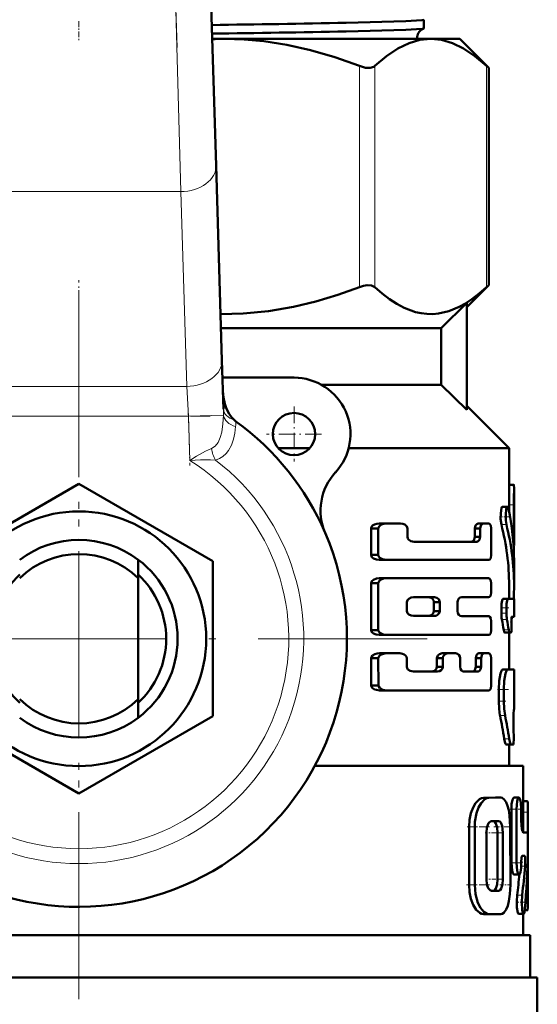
# Model space of a CAD drawing. Extents: x -1438 to 1837, y -1673 to 612.
# Tile 33 of 95: x 293 to 329, y -893 to -823. Entities that reach past the tile are written whole.
import ezdxf

# ---------------------------------------------------------------- set-up
doc = ezdxf.new("R2010")
doc.units = 0
doc.linetypes.add('DASHDOT', pattern=[18.5, 12, -3, 0.5, -3])

msp = doc.modelspace()

# ---------------------------------------------------------------- linework, layer by layer
at = {"color": 7, "linetype": 'DASHDOT', "lineweight": 18}
for p, q in [((303.754, -825.042), (301.049, -736.495)), ((296.791, -842.243), (296.791, -891.643)), ((296.791, -843.493), (296.791, -908.893)), ((321.491, -866.943), (272.091, -866.943))]:
    msp.add_line(p, q, dxfattribs=at)
at = {"color": 7, "lineweight": 18}
for p, q in [((304.012, -835.265), (303.526, -817.587)), ((316.69, -842.025), (316.69, -826.36)), ((317.773, -842.025), (317.773, -826.36)), ((325.698, -842.025), (325.698, -826.36)), ((304.012, -835.265), (289.57, -835.265)), ((304.434, -849.064), (304.012, -835.265)), ((289.148, -849.064), (304.434, -849.064)), ((304.553, -851.185), (304.434, -849.064)), ((304.553, -851.185), (289.029, -851.185)), ((304.553, -851.185), (307.041, -851.109)), ((304.648, -854.308), (304.553, -851.185)), ((327.284, -857.467), (327.634, -857.467)), ((326.744, -858.858), (327.1, -858.858)), ((327.562, -859.763), (327.634, -859.763)), ((326.744, -864.757), (327.1, -864.757)), ((326.744, -865.131), (327.1, -865.131)), ((326.779, -865.582), (327.135, -865.582)), ((326.907, -866.324), (327.262, -866.324)), ((327.291, -866.575), (327.305, -866.575)), ((326.837, -869.13), (327.192, -869.13)), ((326.555, -870.549), (326.914, -870.549)), ((326.555, -871.379), (326.914, -871.379)), ((326.645, -872.381), (327.003, -872.381)), ((326.943, -874.03), (327.297, -874.03)), ((325.48, -878.22), (325.864, -878.22)), ((326.326, -878.206), (326.698, -878.206)), ((327.453, -879.028), (327.812, -879.028)), ((328.291, -878.458), (328.595, -878.458)), ((328.291, -879.232), (328.627, -879.232)), ((324.453, -880.284), (324.851, -880.284)), ((326.478, -880.693), (326.849, -880.693)), ((327.452, -882.826), (327.812, -882.826)), ((328.144, -883.055), (328.431, -883.055)), ((326.479, -883.977), (326.85, -883.977)), ((324.454, -884.393), (324.852, -884.393)), ((326.174, -884.803), (326.549, -884.803)), ((327.859, -885.123), (328.214, -885.123)), ((328.463, -885.416), (328.627, -885.416))]:
    msp.add_line(p, q, dxfattribs=at)
at = {"color": 7, "lineweight": 50}
for p, q in [((306.025, -817.511), (306.511, -833.421)), ((321.25, -823.079), (321.25, -823.696)), ((306.237, -824.443), (307.123, -824.443)), ((307.123, -824.443), (321.736, -824.443)), ((321.736, -824.443), (323.791, -824.443)), ((323.791, -824.443), (325.851, -826.502)), ((325.698, -826.36), (325.851, -826.502)), ((325.851, -841.883), (325.851, -826.502)), ((306.511, -833.421), (306.933, -847.22)), ((325.851, -841.883), (324.291, -843.443)), ((325.851, -841.883), (325.698, -842.025)), ((322.481, -844.943), (324.291, -843.153)), ((324.291, -850.732), (324.291, -843.153)), ((306.863, -844.943), (322.481, -844.943)), ((322.481, -844.943), (322.481, -848.943)), ((306.933, -847.22), (307.038, -850.673)), ((312.041, -848.443), (306.97, -848.443)), ((313.977, -848.943), (322.481, -848.943)), ((322.481, -848.943), (324.291, -850.732)), ((324.291, -850.443), (327.291, -853.443)), ((310.923, -853.443), (313.159, -853.443)), ((315.914, -853.443), (327.291, -853.443)), ((327.291, -853.443), (327.291, -856.268)), ((287.291, -861.458), (296.791, -855.973)), ((296.791, -855.973), (306.291, -861.458)), ((327.291, -856.032), (327.631, -856.032)), ((327.291, -856.032), (327.308, -856.032)), ((327.641, -856.268), (327.641, -860.333)), ((327.284, -857.467), (327.284, -857.909)), ((327.634, -859.763), (327.634, -857.467)), ((326.821, -857.595), (327.177, -857.595)), ((318.587, -858.786), (318.089, -858.786)), ((318.587, -858.786), (319.589, -858.786)), ((325.463, -858.786), (325.086, -858.786)), ((325.463, -858.786), (325.835, -858.786)), ((318.016, -859.132), (317.504, -859.132)), ((317.504, -859.132), (317.504, -861.011)), ((318.016, -861.011), (318.016, -859.132)), ((320.084, -859.73), (320.084, -859.132)), ((325.236, -859.132), (324.856, -859.132)), ((324.856, -859.132), (324.856, -859.73)), ((325.236, -859.73), (325.236, -859.132)), ((326.028, -861.011), (326.028, -859.132)), ((320.555, -860.078), (324.996, -860.078)), ((325.236, -859.73), (324.856, -859.73)), ((327.607, -860.337), (327.641, -860.337)), ((327.641, -860.337), (327.641, -860.333)), ((300.991, -862.658), (300.991, -861.343)), ((306.291, -861.458), (306.291, -872.427)), ((318.016, -861.011), (317.504, -861.011)), ((318.587, -861.361), (318.089, -861.361)), ((318.587, -861.361), (325.835, -861.361)), ((327.641, -861.418), (327.641, -863.172)), ((300.991, -862.658), (300.991, -871.227)), ((318.016, -863.014), (317.504, -863.014)), ((317.504, -863.014), (317.504, -866.326)), ((318.016, -866.326), (318.016, -863.014)), ((318.587, -862.662), (318.089, -862.662)), ((318.587, -862.662), (325.835, -862.662)), ((326.028, -863.649), (326.028, -863.014)), ((327.291, -863.172), (327.291, -864.119)), ((320.036, -864.985), (320.036, -864.354)), ((320.51, -864.01), (321.99, -864.01)), ((322.374, -864.354), (321.951, -864.354)), ((321.951, -864.354), (321.951, -864.985)), ((322.374, -864.985), (322.374, -864.354)), ((323.627, -864.987), (323.627, -864.352)), ((323.935, -864), (325.835, -864)), ((326.859, -864.119), (327.214, -864.119)), ((327.214, -864.119), (327.641, -864.119)), ((327.641, -864.119), (327.641, -865.395)), ((322.374, -864.985), (321.951, -864.985)), ((326.744, -864.757), (326.744, -865.131)), ((327.1, -865.131), (327.1, -864.757)), ((320.51, -865.329), (321.99, -865.329)), ((323.935, -865.339), (325.835, -865.339)), ((326.028, -866.326), (326.028, -865.691)), ((327.477, -865.395), (327.641, -865.395)), ((318.016, -866.326), (317.504, -866.326)), ((326.976, -866.511), (327.33, -866.511)), ((327.291, -866.511), (327.291, -869.126)), ((327.305, -866.575), (327.318, -866.511)), ((327.33, -866.511), (327.43, -866.511)), ((327.456, -865.966), (327.453, -865.939)), ((318.587, -866.677), (318.089, -866.677)), ((318.587, -866.677), (325.835, -866.677)), ((327.305, -866.575), (327.291, -866.636)), ((318.019, -868.33), (317.507, -868.33)), ((317.518, -870.257), (317.507, -868.33)), ((318.029, -870.257), (318.019, -868.33)), ((318.59, -867.978), (318.092, -867.978)), ((318.59, -867.978), (319.539, -867.978)), ((320.036, -868.927), (320.036, -868.328)), ((322.594, -868.328), (322.174, -868.328)), ((322.174, -868.328), (322.174, -868.927)), ((322.95, -867.978), (322.536, -867.978)), ((322.594, -868.927), (322.594, -868.328)), ((322.95, -867.978), (323.498, -867.978)), ((323.812, -868.927), (323.812, -868.328)), ((325.305, -868.328), (324.926, -868.328)), ((324.926, -868.328), (324.926, -868.927)), ((325.528, -867.978), (325.152, -867.978)), ((325.305, -868.927), (325.305, -868.328)), ((325.528, -867.978), (325.835, -867.978)), ((326.028, -870.256), (326.028, -868.328)), ((320.51, -869.276), (322.221, -869.276)), ((322.594, -868.927), (322.174, -868.927)), ((324.111, -869.276), (325.069, -869.276)), ((325.305, -868.927), (324.926, -868.927)), ((327.291, -869.122), (327.641, -869.126)), ((327.641, -869.126), (327.641, -871.961)), ((318.029, -870.257), (317.518, -870.257)), ((318.6, -870.602), (318.102, -870.602)), ((318.6, -870.602), (325.835, -870.602)), ((326.555, -871.379), (326.555, -870.549)), ((326.914, -871.379), (326.914, -870.549)), ((300.991, -871.227), (300.991, -872.543)), ((327.641, -871.961), (327.627, -871.961)), ((296.791, -877.912), (287.291, -872.427)), ((306.291, -872.427), (296.791, -877.912)), ((327.61, -873.232), (327.607, -873.172)), ((327.079, -874.444), (327.431, -874.444)), ((327.291, -874.444), (327.291, -875.943)), ((327.584, -874.442), (327.431, -874.444)), ((313.524, -875.943), (328.291, -875.943)), ((328.291, -875.943), (328.291, -880.674)), ((326.326, -878.206), (325.48, -878.22)), ((326.698, -878.206), (325.864, -878.22)), ((326.328, -878.206), (326.701, -878.206)), ((327.635, -878.205), (327.993, -878.205)), ((327.453, -879.028), (327.453, -882.826)), ((327.812, -879.028), (327.812, -882.826)), ((328.15, -879.76), (328.15, -879.028)), ((328.291, -878.458), (328.576, -878.458)), ((328.576, -878.458), (328.595, -878.458)), ((328.627, -881.001), (328.627, -879.232)), ((324.454, -884.393), (324.453, -880.284)), ((324.852, -884.393), (324.851, -880.284)), ((326.547, -879.869), (326.045, -879.87)), ((327.378, -884.388), (327.377, -880.267)), ((325.677, -883.979), (325.677, -880.695)), ((326.479, -883.977), (326.479, -880.693)), ((326.85, -883.977), (326.85, -880.693)), ((328.299, -880.676), (328.599, -880.676)), ((328.228, -882.323), (328.387, -882.323)), ((328.627, -885.416), (328.627, -882.184)), ((328.15, -882.778), (328.15, -882.826)), ((327.635, -883.65), (327.992, -883.65)), ((326.174, -884.803), (326.03, -884.803)), ((326.549, -884.803), (326.047, -884.804)), ((325.482, -886.455), (325.865, -886.455)), ((326.703, -886.453), (325.866, -886.455)), ((327.962, -886.441), (328.316, -886.441)), ((328.291, -886.441), (328.291, -887.943)), ((328.396, -886.188), (328.595, -886.188)), ((264.791, -887.943), (328.791, -887.943)), ((328.791, -887.943), (328.791, -890.943)), ((264.291, -890.943), (296.791, -890.943)), ((296.791, -890.943), (329.291, -890.943)), ((329.291, -890.943), (329.291, -894.056))]:
    msp.add_line(p, q, dxfattribs=at)
at = {"color": 7, "linetype": 'DASHDOT', "lineweight": 18, "ltscale": 0.034839}
msp.add_line((296.791, -823.183), (296.791, -824.576), dxfattribs=at)
at = {"color": 7, "linetype": 'DASHDOT', "lineweight": 18, "ltscale": 0.09317}
msp.add_line((296.791, -845.253), (296.791, -841.526), dxfattribs=at)
at = {"color": 7, "linetype": 'DASHDOT', "lineweight": 18, "ltscale": 0.097499}
msp.add_line((312.041, -850.493), (312.041, -854.393), dxfattribs=at)
at = {"color": 7, "linetype": 'DASHDOT', "lineweight": 18, "ltscale": 0.465709}
msp.add_line((287.477, -851.185), (306.105, -851.185), dxfattribs=at)
at = {"color": 7, "linetype": 'DASHDOT', "lineweight": 18, "ltscale": 0.097409}
msp.add_line((304.541, -850.785), (304.66, -854.679), dxfattribs=at)
at = {"color": 7, "linetype": 'DASHDOT', "lineweight": 18, "ltscale": 0.097501}
msp.add_line((313.991, -852.443), (310.091, -852.443), dxfattribs=at)
at = {"color": 7, "linetype": 'DASHDOT', "lineweight": 18, "ltscale": 0.000517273}
msp.add_line((327.289, -856.606), (327.31, -856.606), dxfattribs=at)
at = {"color": 7, "linetype": 'DASHDOT', "lineweight": 18, "ltscale": 0.010733}
msp.add_line((327.248, -857.467), (327.678, -857.467), dxfattribs=at)
at = {"color": 7, "linetype": 'DASHDOT', "lineweight": 18, "ltscale": 0.017413}
msp.add_line((326.609, -858.296), (327.306, -858.296), dxfattribs=at)
at = {"color": 7, "linetype": 'DASHDOT', "lineweight": 18, "ltscale": 0.002367}
msp.add_line((327.554, -859.763), (327.649, -859.763), dxfattribs=at)
at = {"color": 7, "linetype": 'DASHDOT', "lineweight": 18, "ltscale": 0.014499}
msp.add_line((326.682, -864.757), (327.262, -864.757), dxfattribs=at)
at = {"color": 7, "linetype": 'DASHDOT', "lineweight": 18, "ltscale": 0.011736}
msp.add_line((326.704, -865.131), (327.174, -865.131), dxfattribs=at)
at = {"color": 7, "linetype": 'DASHDOT', "lineweight": 18, "ltscale": 0.001088}
msp.add_line((327.48, -865.714), (327.437, -865.714), dxfattribs=at)
at = {"color": 7, "linetype": 'DASHDOT', "lineweight": 18, "ltscale": 0.001123}
msp.add_line((327.426, -866.192), (327.471, -866.192), dxfattribs=at)
at = {"color": 7, "linetype": 'DASHDOT', "lineweight": 18, "ltscale": 0.020023}
msp.add_line((326.458, -870.548), (327.259, -870.548), dxfattribs=at)
at = {"color": 7, "linetype": 'DASHDOT', "lineweight": 18, "ltscale": 0.014108}
msp.add_line((326.486, -871.378), (327.05, -871.378), dxfattribs=at)
at = {"color": 7, "linetype": 'DASHDOT', "lineweight": 18, "ltscale": 0.000959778}
msp.add_line((327.63, -872.67), (327.591, -872.67), dxfattribs=at)
at = {"color": 7, "linetype": 'DASHDOT', "lineweight": 18, "ltscale": 0.001202}
msp.add_line((327.58, -873.734), (327.628, -873.734), dxfattribs=at)
at = {"color": 7, "linetype": 'DASHDOT', "lineweight": 18, "ltscale": 0.021974}
msp.add_line((327.361, -879.028), (328.24, -879.028), dxfattribs=at)
at = {"color": 7, "linetype": 'DASHDOT', "lineweight": 18, "ltscale": 0.005054}
msp.add_line((328.316, -879.76), (328.114, -879.76), dxfattribs=at)
at = {"color": 7, "linetype": 'DASHDOT', "lineweight": 18, "ltscale": 0.010201}
msp.add_line((328.257, -879.231), (328.665, -879.231), dxfattribs=at)
at = {"color": 7, "linetype": 'DASHDOT', "lineweight": 18, "ltscale": 0.042322}
msp.add_line((324.312, -880.283), (326.005, -880.283), dxfattribs=at)
at = {"color": 7, "linetype": 'DASHDOT', "lineweight": 18, "ltscale": 0.033037}
msp.add_line((326.215, -880.268), (327.537, -880.268), dxfattribs=at)
at = {"color": 7, "linetype": 'DASHDOT', "lineweight": 18, "ltscale": 0.012238}
msp.add_line((325.597, -880.695), (326.086, -880.695), dxfattribs=at)
at = {"color": 7, "linetype": 'DASHDOT', "lineweight": 18, "ltscale": 0.020308}
msp.add_line((326.12, -880.694), (326.932, -880.694), dxfattribs=at)
at = {"color": 7, "linetype": 'DASHDOT', "lineweight": 18, "ltscale": 0.001048}
msp.add_line((328.595, -881.591), (328.637, -881.591), dxfattribs=at)
at = {"color": 7, "linetype": 'DASHDOT', "lineweight": 18, "ltscale": 0.022171}
msp.add_line((327.352, -882.826), (328.239, -882.826), dxfattribs=at)
at = {"color": 7, "linetype": 'DASHDOT', "lineweight": 18, "ltscale": 0.009312}
msp.add_line((328.48, -882.781), (328.107, -882.781), dxfattribs=at)
at = {"color": 7, "linetype": 'DASHDOT', "lineweight": 18, "ltscale": 0.01142}
msp.add_line((325.628, -883.979), (326.085, -883.979), dxfattribs=at)
at = {"color": 7, "linetype": 'DASHDOT', "lineweight": 18, "ltscale": 0.02124}
msp.add_line((326.103, -883.978), (326.953, -883.978), dxfattribs=at)
at = {"color": 7, "linetype": 'DASHDOT', "lineweight": 18, "ltscale": 0.043356}
msp.add_line((324.277, -884.392), (326.011, -884.392), dxfattribs=at)
at = {"color": 7, "linetype": 'DASHDOT', "lineweight": 18, "ltscale": 0.020262}
msp.add_line((326.636, -884.39), (327.446, -884.39), dxfattribs=at)
at = {"color": 7, "linetype": 'DASHDOT', "lineweight": 18, "ltscale": 0.017355}
msp.add_line((327.767, -885.618), (328.461, -885.618), dxfattribs=at)
at = {"color": 7, "linetype": 'DASHDOT', "lineweight": 18, "ltscale": 0.007133}
msp.add_line((328.372, -885.415), (328.657, -885.415), dxfattribs=at)
at = {"color": 7, "lineweight": 50}
for points in [[(321.25, -823.079), (321.25, -823.081), (321.249, -823.083), (321.245, -823.086), (321.234, -823.091), (321.104, -823.115), (319.961, -823.184), (315.745, -823.299)], [(321.237, -823.706), (321.146, -823.725), (320.714, -823.762), (319.962, -823.799), (315.745, -823.912)], [(316.69, -826.36), (314.929, -825.734), (313.214, -825.236), (311.539, -824.862), (309.891, -824.608), (308.504, -824.484), (307.123, -824.443)], [(321.736, -824.443), (320.97, -824.517), (320.197, -824.74), (319.411, -825.117), (318.606, -825.654), (317.773, -826.36)], [(325.698, -826.36), (324.866, -825.654), (324.06, -825.117), (323.274, -824.74), (322.502, -824.517), (321.736, -824.443)], [(316.69, -826.36), (317.1, -826.479), (317.443, -826.497), (317.707, -826.411), (317.773, -826.36)], [(306.833, -843.941), (308.447, -843.905), (310.234, -843.734), (312.006, -843.43), (313.589, -843.05), (315.152, -842.579), (316.69, -842.025)], [(317.773, -842.025), (317.543, -841.906), (317.225, -841.888), (316.963, -841.936), (316.69, -842.025)], [(317.773, -842.025), (318.292, -842.483), (318.818, -842.887), (319.326, -843.218), (319.839, -843.492), (320.649, -843.794), (321.058, -843.885), (321.468, -843.934), (321.876, -843.94), (322.284, -843.905), (323.024, -843.734), (323.758, -843.43), (324.208, -843.181), (324.653, -842.887), (325.179, -842.483), (325.698, -842.025)], [(307, -849.409), (307.04, -849.855), (307.134, -850.293), (307.266, -850.665), (307.446, -851.016), (307.612, -851.25), (307.812, -851.457)], [(327.631, -856.032), (327.632, -856.033), (327.633, -856.035), (327.634, -856.039), (327.636, -856.053), (327.641, -856.268)], [(326.821, -857.595), (326.813, -857.596), (326.798, -857.607), (326.782, -857.629), (326.753, -857.702), (326.698, -858.041), (326.692, -858.452), (326.744, -858.858)], [(327.177, -857.595), (327.166, -857.597), (327.146, -857.616), (327.126, -857.654), (327.091, -857.772), (327.048, -858.149), (327.056, -858.566), (327.1, -858.858)], [(327.248, -857.735), (327.208, -857.618), (327.192, -857.601), (327.177, -857.595)], [(318.089, -858.786), (317.913, -858.803), (317.743, -858.855), (317.615, -858.932), (317.52, -859.055), (317.504, -859.132)], [(318.587, -858.786), (318.414, -858.804), (318.247, -858.856), (318.151, -858.91), (318.07, -858.988), (318.016, -859.132)], [(320.084, -859.132), (320.043, -858.993), (319.894, -858.858), (319.746, -858.804), (319.589, -858.786)], [(325.086, -858.786), (324.992, -858.818), (324.909, -858.912), (324.856, -859.132)], [(325.463, -858.786), (325.37, -858.818), (325.289, -858.912), (325.236, -859.132)], [(326.028, -859.132), (325.986, -858.913), (325.907, -858.811), (325.835, -858.786)], [(320.555, -860.078), (320.32, -860.03), (320.163, -859.921), (320.107, -859.834), (320.084, -859.73)], [(324.856, -859.73), (324.822, -859.908), (324.759, -860.009), (324.678, -860.065), (324.613, -860.078)], [(325.236, -859.73), (325.203, -859.908), (325.141, -860.009), (325.061, -860.065), (324.996, -860.078)], [(318.089, -861.361), (317.878, -861.336), (317.673, -861.255), (317.559, -861.156), (317.504, -861.011)], [(318.016, -861.011), (318.031, -861.088), (318.121, -861.211), (318.313, -861.316), (318.587, -861.361)], [(325.835, -861.361), (325.891, -861.346), (325.926, -861.321), (325.985, -861.234), (326.028, -861.011)], [(318.089, -862.662), (317.878, -862.688), (317.674, -862.768), (317.558, -862.869), (317.504, -863.014)], [(318.587, -862.662), (318.381, -862.688), (318.18, -862.769), (318.068, -862.87), (318.016, -863.014)], [(326.028, -863.014), (326.003, -862.838), (325.933, -862.71), (325.888, -862.676), (325.835, -862.662)], [(325.835, -864), (325.891, -863.985), (325.926, -863.96), (325.985, -863.873), (326.028, -863.649)], [(320.51, -864.01), (320.343, -864.034), (320.182, -864.108), (320.086, -864.203), (320.036, -864.354)], [(321.951, -864.354), (321.921, -864.223), (321.852, -864.124), (321.761, -864.058), (321.56, -864.01)], [(322.374, -864.354), (322.363, -864.274), (322.3, -864.15), (322.174, -864.052), (321.99, -864.01)], [(323.627, -864.352), (323.648, -864.226), (323.718, -864.104), (323.815, -864.03), (323.935, -864)], [(326.859, -864.119), (326.852, -864.121), (326.837, -864.133), (326.822, -864.156), (326.795, -864.232), (326.757, -864.469), (326.744, -864.757)], [(327.214, -864.119), (327.207, -864.121), (327.192, -864.133), (327.177, -864.156), (327.151, -864.232), (327.113, -864.469), (327.1, -864.757)], [(320.036, -864.985), (320.088, -865.139), (320.185, -865.234), (320.344, -865.306), (320.51, -865.329)], [(321.56, -865.329), (321.689, -865.31), (321.809, -865.251), (321.921, -865.115), (321.951, -864.985)], [(321.99, -865.329), (322.108, -865.312), (322.22, -865.261), (322.336, -865.133), (322.374, -864.985)], [(323.935, -865.339), (323.832, -865.318), (323.737, -865.255), (323.659, -865.141), (323.627, -864.987)], [(326.028, -865.691), (326.003, -865.515), (325.933, -865.387), (325.888, -865.353), (325.835, -865.339)], [(327.453, -865.939), (327.455, -865.471), (327.466, -865.411), (327.471, -865.4), (327.473, -865.397), (327.475, -865.395), (327.477, -865.395)], [(318.089, -866.677), (317.877, -866.651), (317.673, -866.57), (317.558, -866.471), (317.504, -866.326)], [(318.016, -866.326), (318.031, -866.402), (318.12, -866.526), (318.244, -866.604), (318.38, -866.651), (318.587, -866.677)], [(325.835, -866.677), (325.891, -866.662), (325.926, -866.637), (325.985, -866.549), (326.028, -866.326)], [(326.907, -866.324), (326.942, -866.468), (326.962, -866.503), (326.971, -866.51), (326.976, -866.511)], [(327.262, -866.324), (327.296, -866.467), (327.316, -866.503), (327.325, -866.51), (327.33, -866.511)], [(327.43, -866.511), (327.433, -866.51), (327.435, -866.508), (327.438, -866.503), (327.443, -866.489), (327.452, -866.443), (327.466, -866.21), (327.456, -865.966)], [(318.092, -867.978), (317.926, -867.994), (317.763, -868.041), (317.615, -868.128), (317.523, -868.252), (317.507, -868.33)], [(318.59, -867.978), (318.382, -868.004), (318.182, -868.085), (318.071, -868.186), (318.019, -868.33)], [(320.036, -868.328), (320.012, -868.221), (319.952, -868.132), (319.846, -868.052), (319.725, -868.004), (319.539, -867.978)], [(322.536, -867.978), (322.35, -868.03), (322.246, -868.121), (322.182, -868.26), (322.174, -868.328)], [(323.812, -868.328), (323.79, -868.2), (323.72, -868.079), (323.622, -868.007), (323.498, -867.978)], [(325.152, -867.978), (325.059, -868.011), (324.978, -868.106), (324.926, -868.328)], [(325.528, -867.978), (325.437, -868.01), (325.358, -868.104), (325.305, -868.328)], [(326.028, -868.328), (326.003, -868.152), (325.933, -868.025), (325.888, -867.992), (325.835, -867.978)], [(320.51, -869.276), (320.274, -869.228), (320.117, -869.12), (320.06, -869.033), (320.036, -868.927)], [(322.174, -868.927), (322.146, -869.059), (322.08, -869.159), (321.991, -869.226), (321.795, -869.276)], [(322.594, -868.927), (322.567, -869.058), (322.481, -869.178), (322.366, -869.248), (322.221, -869.276)], [(324.111, -869.276), (324.011, -869.255), (323.919, -869.193), (323.843, -869.08), (323.812, -868.927)], [(324.926, -868.927), (324.893, -869.105), (324.831, -869.207), (324.751, -869.262), (324.686, -869.276)], [(325.305, -868.927), (325.272, -869.105), (325.211, -869.206), (325.132, -869.262), (325.069, -869.276)], [(326.837, -869.13), (326.819, -869.134), (326.782, -869.164), (326.745, -869.222), (326.677, -869.411), (326.586, -869.929), (326.555, -870.549)], [(327.192, -869.13), (327.174, -869.134), (327.138, -869.164), (327.102, -869.222), (327.034, -869.411), (326.945, -869.93), (326.914, -870.549)], [(318.102, -870.602), (317.892, -870.577), (317.754, -870.532), (317.59, -870.42), (317.534, -870.334), (317.518, -870.257)], [(318.029, -870.257), (318.045, -870.334), (318.136, -870.455), (318.328, -870.558), (318.6, -870.602)], [(325.835, -870.602), (325.89, -870.587), (325.942, -870.546), (325.985, -870.477), (326.028, -870.256)], [(326.555, -871.379), (326.578, -871.911), (326.645, -872.381)], [(326.914, -871.379), (326.937, -871.911), (327.003, -872.381)], [(327.607, -873.172), (327.604, -872.259), (327.622, -871.979), (327.625, -871.963), (327.626, -871.962), (327.627, -871.961)], [(327.584, -874.442), (327.586, -874.441), (327.588, -874.438), (327.592, -874.429), (327.604, -874.332), (327.615, -874.083), (327.61, -873.232)], [(326.943, -874.03), (327.014, -874.348), (327.053, -874.427), (327.07, -874.442), (327.079, -874.444)], [(327.297, -874.03), (327.367, -874.348), (327.406, -874.428), (327.423, -874.442), (327.431, -874.444)], [(325.48, -878.22), (325.336, -878.244), (325.191, -878.315), (324.918, -878.588), (324.732, -878.91), (324.587, -879.301), (324.489, -879.768), (324.453, -880.284)], [(325.864, -878.22), (325.721, -878.244), (325.579, -878.316), (325.309, -878.588), (325.125, -878.911), (324.983, -879.302), (324.868, -879.927), (324.851, -880.284)], [(327.377, -880.267), (327.33, -879.468), (327.27, -879.101), (327.184, -878.775), (327.077, -878.516), (326.948, -878.328), (326.8, -878.224), (326.698, -878.206)], [(327.635, -878.205), (327.623, -878.207), (327.598, -878.224), (327.574, -878.258), (327.529, -878.367), (327.472, -878.668), (327.453, -879.028)], [(327.993, -878.205), (327.983, -878.206), (327.965, -878.216), (327.946, -878.236), (327.911, -878.301), (327.864, -878.464), (327.812, -879.028)], [(328.15, -879.028), (328.122, -878.548), (328.086, -878.356), (328.035, -878.232), (328.015, -878.212), (327.993, -878.205)], [(328.595, -878.458), (328.598, -878.46), (328.6, -878.462), (328.603, -878.472), (328.615, -878.575), (328.627, -879.232)], [(328.299, -880.676), (328.291, -880.674), (328.274, -880.661), (328.258, -880.635), (328.227, -880.55), (328.17, -880.201), (328.15, -879.76)], [(326.045, -879.87), (325.973, -879.887), (325.903, -879.937), (325.839, -880.017), (325.72, -880.313), (325.677, -880.695)], [(326.478, -880.693), (326.447, -880.327), (326.356, -880.028), (326.287, -879.926), (326.249, -879.893), (326.187, -879.87)], [(326.849, -880.693), (326.834, -880.433), (326.79, -880.195), (326.696, -879.971), (326.636, -879.903), (326.547, -879.869)], [(328.628, -882.14), (328.63, -881.177), (328.619, -880.793), (328.608, -880.694), (328.604, -880.681), (328.602, -880.678), (328.6, -880.676), (328.599, -880.676)], [(328.15, -882.778), (328.17, -882.477), (328.194, -882.37), (328.209, -882.338), (328.216, -882.328), (328.224, -882.323), (328.228, -882.323)], [(328.387, -882.323), (328.391, -882.324), (328.394, -882.326), (328.4, -882.334), (328.407, -882.353), (328.421, -882.415), (328.44, -882.667), (328.431, -883.055)], [(327.452, -882.826), (327.501, -883.373), (327.558, -883.566), (327.591, -883.623), (327.608, -883.64), (327.635, -883.65)], [(327.812, -882.826), (327.86, -883.373), (327.916, -883.566), (327.949, -883.623), (327.966, -883.64), (327.992, -883.65)], [(327.992, -883.65), (328.004, -883.648), (328.028, -883.631), (328.05, -883.597), (328.088, -883.489), (328.135, -883.188), (328.15, -882.826)], [(325.677, -883.979), (325.723, -884.369), (325.815, -884.616), (325.944, -884.77), (326.047, -884.804)], [(326.174, -884.803), (326.238, -884.786), (326.279, -884.755), (326.352, -884.654), (326.447, -884.352), (326.479, -883.977)], [(326.549, -884.803), (326.612, -884.786), (326.653, -884.755), (326.725, -884.654), (326.819, -884.352), (326.85, -883.977)], [(324.454, -884.393), (324.489, -884.898), (324.588, -885.374), (324.752, -885.805), (324.964, -886.146), (325.209, -886.37), (325.345, -886.433), (325.482, -886.455)], [(324.852, -884.393), (324.911, -885.055), (325.078, -885.651), (325.266, -886.022), (325.493, -886.292), (325.739, -886.436), (325.866, -886.455)], [(326.703, -886.453), (326.808, -886.432), (326.907, -886.371), (327.082, -886.136), (327.191, -885.866), (327.275, -885.536), (327.347, -885.045), (327.378, -884.388)], [(327.859, -885.123), (327.831, -885.551), (327.847, -885.995), (327.911, -886.369), (327.936, -886.422), (327.949, -886.437), (327.962, -886.441)], [(328.214, -885.123), (328.186, -885.641), (328.219, -886.151), (328.265, -886.369), (328.292, -886.426), (328.308, -886.439), (328.316, -886.441)], [(328.627, -885.416), (328.619, -885.981), (328.606, -886.154), (328.602, -886.178), (328.599, -886.185), (328.597, -886.187), (328.596, -886.188), (328.595, -886.188)], [(328.316, -886.441), (328.323, -886.44), (328.337, -886.427), (328.351, -886.402), (328.375, -886.317), (328.404, -886.112)]]:
    msp.add_lwpolyline(points, dxfattribs=at)
at = {"color": 7, "lineweight": 18}
for points in [[(306.187, -853.472), (306.452, -853.299), (306.656, -853.029), (306.811, -852.682), (306.917, -852.296), (307.005, -851.727), (307.041, -851.109)], [(307.903, -851.916), (307.85, -852.368), (307.753, -852.806), (307.606, -853.22), (307.397, -853.601), (307.219, -853.827), (307.006, -854.022), (306.758, -854.178), (306.48, -854.286)], [(304.648, -854.308), (305.136, -854.006), (305.766, -853.66), (306.187, -853.472)], [(306.48, -854.286), (306.131, -854.272), (305.403, -854.278), (304.648, -854.308)]]:
    msp.add_lwpolyline(points, dxfattribs=at)
at = {"color": 7, "lineweight": 50}
for centre, radius in [((312.041, -852.443), 1.5), ((296.791, -866.943), 9.025)]:
    msp.add_circle(centre, radius, dxfattribs=at)
for centre, radius, start, end in [((285.534, 730.173), 1553.766, 270.762349, 271.114117), ((285.621, 746.888), 1571.09, 270.751455, 271.098647), ((321.511, -824.391), 0.739, 111.80375, 172.97369), ((321.234, -823.688), 0.0181, 277.78616, 334.41925), ((307.124, -847.51), 23.067, 90.00062, 92.20184), ((321.518, -824.395), 0.746, 172.79771, 183.69087), ((312.041, -852.443), 4, 317.33434, 90), ((308.772, -850.362), 1.456, 228.7463, 234.09005), ((296.791, -866.943), 19, 23.24767, 54.15282), ((317.924, -857.864), 4, 137.33434, 203.24766), ((447.006, -857.64), 119.722, 179.34356, 179.91754), ((448.974, -857.642), 121.34, 179.351, 179.91752), ((310.137, -861.426), 17.504, 0.02717, 12.17292), ((309.926, -863.185), 17.365, 0.04463, 14.43125), ((310.081, -863.185), 17.56, 0.042, 14.26665), ((296.791, -866.943), 19, 161.68764, 23.24767), ((296.791, -866.943), 7, 53.1301, 126.8699), ((350.376, -859.798), 22.742, 179.91199, 181.35821), ((296.791, -866.943), 6, 45.573, 134.427), ((296.791, -866.943), 7, 306.8699, 53.1301), ((296.791, -866.943), 6.188, 132.74385, 227.25615), ((296.791, -866.943), 6.188, 312.74385, 47.25615), ((310.278, -863.172), 17.363, 356.87211, 359.99853), ((329.366, -865.158), 2.622, 179.40269, 189.30047), ((329.756, -865.158), 2.656, 179.41634, 189.18486), ((296.791, -871.147), 30.5, 9.09853, 10.51404), ((296.791, -871.147), 30.85, 8.99444, 10.39343), ((310.067, -863.151), 17.575, 351.37093, 352.66655), ((322.949, -868.335), 0.356, 89.95451, 178.83212), ((326.895, -848.308), 20.822, 269.8396, 271.08925), ((327.248, -848.982), 20.149, 269.84186, 271.11839), ((296.791, -866.943), 6, 225.573, 314.427), ((296.791, -866.943), 7, 233.1301, 306.8699), ((296.888, -878.614), 30.403, 8.67277, 11.83041), ((296.889, -878.614), 30.752, 8.57363, 11.6943), ((272.24, -880.944), 56.401, 354.74291, 358.78504), ((272.736, -878.241), 55.903, 352.92798, 355.05959), ((273.086, -878.25), 55.203, 352.8472, 354.4033)]:
    msp.add_arc(centre, radius, start, end, dxfattribs=at)
at = {"color": 7, "lineweight": 18}
for centre, radius, start, end in [((297.835, -850.942), 9.207, 358.96019, 1.67428), ((302.303, -851.505), 5.615, 355.80224, 359.63145), ((308.502, -853.1), 2.345, 189.12701, 210.37971), ((296.791, -866.943), 15.939, 127.43427, 52.56572), ((296.791, -866.943), 14.879, 121.87624, 58.12376)]:
    msp.add_arc(centre, radius, start, end, dxfattribs=at)
for centre, major_axis, ratio, start_param, end_param in [((304.012, -833.497), (2.499, 0.076), 0.706942, 4.690793, 6.283185), ((304.434, -847.296), (-2.499, -0.076), 0.706942, 1.549201, 3.141593), ((308.538, -850.627), (1.499, 0.046), 0.621499, 3.141593, 4.188117), ((308.534, -851.064), (1.498, -0.071), 0.63921, 3.262857, 4.308338)]:
    msp.add_ellipse(centre, major_axis=major_axis, ratio=ratio, start_param=start_param, end_param=end_param, dxfattribs=at)

doc.saveas('drawing.dxf')
